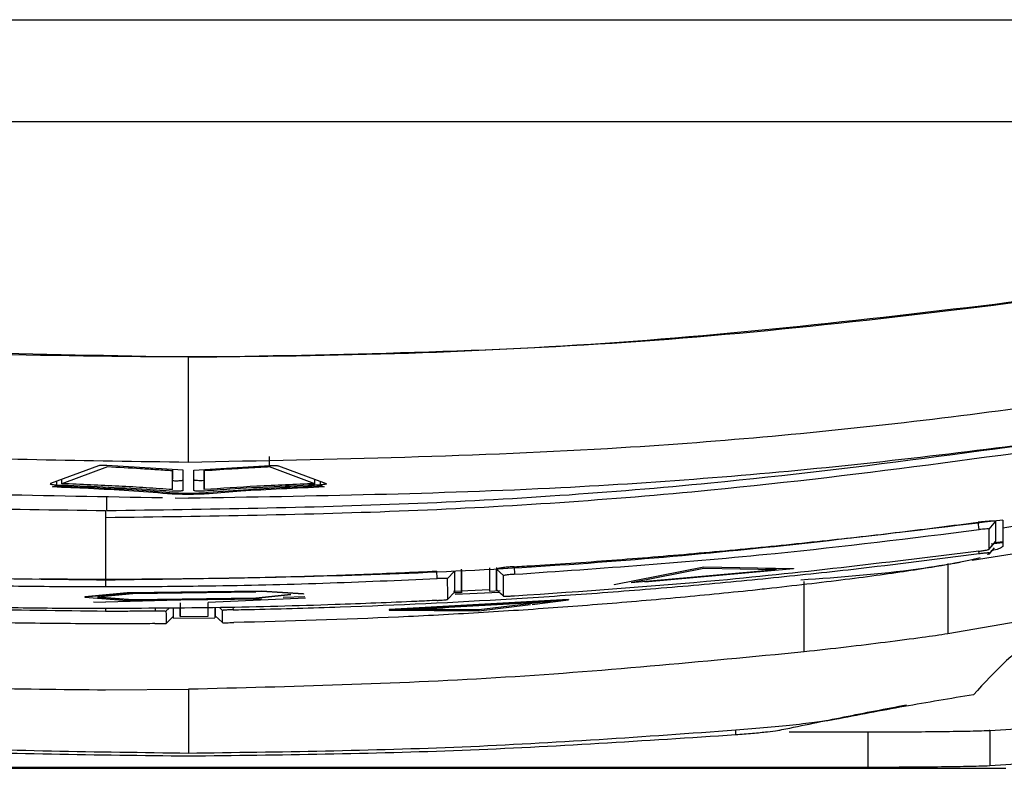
# Model space of a CAD drawing. Extents: x 594 to 1520, y 236 to 1207.
# Tile 44 of 71: x 1069 to 1097, y 928 to 950. Entities that reach past the tile are written whole.
import ezdxf

# ---------------------------------------------------------------- set-up
doc = ezdxf.new("R2010")
doc.units = 0
doc.header["$LTSCALE"] = 5
doc.layers.get('0').update_dxf_attribs({"linetype": 'CONTINUOUS'})

msp = doc.modelspace()

# ---------------------------------------------------------------- linework, layer by layer
at = {"color": 7, "linetype": 'Continuous'}
for p, q in [((1048.589, 949.519), (1100.058, 949.519)), ((1100.058, 946.61), (1048.589, 946.61)), ((1074.288, 936.931), (1074.288, 939.921)), ((1076.594, 936.848), (1076.594, 937.101)), ((1071.728, 936.829), (1070.367, 936.328)), ((1071.982, 936.801), (1070.69, 936.324)), ((1074.138, 936.71), (1071.972, 936.843)), ((1073.838, 936.728), (1073.838, 936.455)), ((1074.438, 936.71), (1076.603, 936.843)), ((1074.738, 936.455), (1074.738, 936.728)), ((1077.886, 936.324), (1076.594, 936.801)), ((1076.848, 936.829), (1078.209, 936.328)), ((1070.69, 936.324), (1070.69, 936.447)), ((1073.838, 936.155), (1073.838, 936.687)), ((1073.838, 936.155), (1073.838, 936.455)), ((1074.738, 936.687), (1074.738, 936.155)), ((1074.738, 936.155), (1074.738, 936.455)), ((1077.886, 936.324), (1077.886, 936.447)), ((1070.422, 936.231), (1070.506, 936.265)), ((1078.07, 936.265), (1078.153, 936.231)), ((1105.055, 936.263), (1097.454, 935.062)), ((1071.967, 935.562), (1071.965, 935.974)), ((1073.91, 935.92), (1074.288, 935.909)), ((1096.583, 934.147), (1106.492, 935.709)), ((1071.934, 935.562), (1071.934, 935.422)), ((1071.934, 935.422), (1071.934, 935.364)), ((1071.934, 935.381), (1071.934, 935.001)), ((1096.782, 935.017), (1096.754, 935.229)), ((1097.254, 935.26), (1097.055, 935.034)), ((1097.454, 935.291), (1097.454, 935.062)), ((1097.454, 935.291), (1097.454, 934.541)), ((1097.454, 935.29), (1097.454, 934.678)), ((1097.454, 935.062), (1097.454, 934.541)), ((1071.934, 935.001), (1071.934, 934.948)), ((1071.934, 934.948), (1071.934, 933.765)), ((1097.055, 934.454), (1097.255, 934.683)), ((1097.209, 934.499), (1097.055, 934.323)), ((1097.056, 934.455), (1097.254, 934.682)), ((1097.454, 934.644), (1097.125, 934.609)), ((1097.228, 934.652), (1097.454, 934.678)), ((1097.454, 934.678), (1097.454, 934.644)), ((1096.783, 934.337), (1096.774, 934.406)), ((1097.055, 934.323), (1097.017, 934.307)), ((1082.854, 933.934), (1082.854, 933.267)), ((1083.054, 933.941), (1083.054, 933.31)), ((1083.554, 933.961), (1083.567, 933.748)), ((1086.404, 933.459), (1088.954, 933.962)), ((1088.954, 933.952), (1086.404, 933.449)), ((1088.954, 933.91), (1086.889, 933.502)), ((1088.954, 933.962), (1091.504, 933.916)), ((1088.954, 933.962), (1088.954, 933.952)), ((1091.504, 933.906), (1088.954, 933.952)), ((1091.018, 933.872), (1088.954, 933.91)), ((1090.611, 933.88), (1090.989, 933.924)), ((1091.504, 933.916), (1091.504, 933.906)), ((1095.898, 934.054), (1095.898, 932.054)), ((1071.934, 933.765), (1071.934, 933.727)), ((1071.934, 933.727), (1071.934, 933.581)), ((1081.364, 933.627), (1081.354, 933.839)), ((1081.854, 933.833), (1081.652, 933.622)), ((1082.054, 933.222), (1082.054, 933.89)), ((1082.054, 933.873), (1082.054, 933.222)), ((1083.254, 933.709), (1083.054, 933.897)), ((1086.889, 933.512), (1091.018, 933.882)), ((1091.018, 933.872), (1086.889, 933.502)), ((1091.504, 933.906), (1087.272, 933.527)), ((1071.934, 933.612), (1071.934, 933.398)), ((1086.404, 933.459), (1086.404, 933.449)), ((1091.802, 931.541), (1091.802, 933.541)), ((1072.544, 933.216), (1071.344, 933.109)), ((1072.544, 933.206), (1071.344, 933.099)), ((1071.344, 933.109), (1071.344, 933.099)), ((1071.344, 933.099), (1072.544, 933.001)), ((1072.703, 933.191), (1071.706, 933.101)), ((1071.706, 933.111), (1072.703, 933.03)), ((1071.706, 933.101), (1072.703, 933.02)), ((1076.364, 933.265), (1072.544, 933.216)), ((1076.364, 933.255), (1072.544, 933.206)), ((1072.544, 933.216), (1072.544, 933.206)), ((1076.205, 933.236), (1072.703, 933.191)), ((1072.703, 933.03), (1076.205, 933.076)), ((1077.621, 933.067), (1074.854, 932.942)), ((1076.205, 933.076), (1077.202, 933.182)), ((1076.205, 933.066), (1077.202, 933.172)), ((1076.205, 933.076), (1076.205, 933.066)), ((1077.564, 933.19), (1076.364, 933.265)), ((1076.364, 933.265), (1076.364, 933.255)), ((1077.564, 933.18), (1076.364, 933.255)), ((1077.602, 933.105), (1076.98, 933.089)), ((1077.564, 933.19), (1077.564, 933.18)), ((1081.663, 933.034), (1081.854, 933.235)), ((1082.854, 933.303), (1081.832, 933.257)), ((1082.054, 933.222), (1081.863, 933.217)), ((1081.881, 933.182), (1083.126, 933.242)), ((1082.854, 933.267), (1083.161, 933.29)), ((1083.053, 933.311), (1083.254, 933.121)), ((1083.054, 933.31), (1083.254, 933.122)), ((1071.585, 932.96), (1071.934, 932.955)), ((1074.73, 933.029), (1071.934, 932.955)), ((1072.544, 933.001), (1076.364, 933.05)), ((1072.703, 933.02), (1076.205, 933.066)), ((1072.703, 933.03), (1072.703, 933.02)), ((1073.74, 932.789), (1073.65, 932.699)), ((1074.054, 932.932), (1074.054, 932.545)), ((1074.054, 932.545), (1074.054, 932.792)), ((1074.854, 932.556), (1074.854, 932.942)), ((1075.054, 932.8), (1075.054, 932.57)), ((1075.26, 932.72), (1075.177, 932.801)), ((1075.556, 932.81), (1075.558, 932.738)), ((1085.104, 933.027), (1080.004, 932.742)), ((1080.004, 932.732), (1085.104, 933.017)), ((1080.489, 932.743), (1084.618, 932.974)), ((1084.46, 932.965), (1082.554, 932.738)), ((1082.554, 932.713), (1084.021, 932.888)), ((1084.066, 932.893), (1085.104, 933.017)), ((1085.104, 933.027), (1085.104, 933.017)), ((1100.62, 932.876), (1095.898, 932.053)), ((1073.355, 932.708), (1073.355, 932.786)), ((1073.655, 932.35), (1073.854, 932.55)), ((1073.864, 932.499), (1075.043, 932.514)), ((1074.054, 932.545), (1074.854, 932.556)), ((1075.053, 932.571), (1075.255, 932.372)), ((1075.054, 932.57), (1075.255, 932.372)), ((1080.004, 932.742), (1080.004, 932.732)), ((1080.004, 932.732), (1082.554, 932.713)), ((1080.489, 932.743), (1082.554, 932.728)), ((1082.554, 932.738), (1080.648, 932.752)), ((1082.554, 932.738), (1082.554, 932.728)), ((1071.934, 930.462), (1074.288, 930.477)), ((1097.084, 929.307), (1108.721, 930.071)), ((1091.381, 929.265), (1093.62, 929.265)), ((1093.62, 929.265), (1093.62, 928.265)), ((1097.084, 929.307), (1097.072, 929.306)), ((1097.084, 929.307), (1097.084, 928.307)), ((1097.084, 928.307), (1108.752, 929.073)), ((1051.03, 928.23), (1074.288, 928.23)), ((1054.956, 928.265), (1074.288, 928.265)), ((1074.288, 928.265), (1093.62, 928.265)), ((1074.288, 928.23), (1097.546, 928.23))]:
    msp.add_line(p, q, dxfattribs=at)
at = {"color": 8, "linetype": 'Continuous'}
for p, q in [((1070.533, 936.389), (1070.533, 936.292)), ((1078.043, 936.292), (1078.043, 936.389)), ((1073.864, 932.499), (1073.864, 932.79)), ((1075.043, 932.8), (1075.043, 932.514)), ((1071.934, 932.774), (1071.934, 932.703)), ((1089.859, 929.19), (1089.859, 929.312))]:
    msp.add_line(p, q, dxfattribs=at)
at = {"color": 7, "linetype": 'Continuous'}
for points, knots in [([(1074.288, 939.921), (1069.996, 939.997), (1061.392, 940.15), (1052.852, 941.218), (1048.571, 941.753)], [0, 0, 0, 0, 0.4987337, 1, 1, 1, 1]), ([(1099.994, 941.762), (1095.78, 941.245), (1087.331, 940.207), (1074.485, 939.799), (1061.528, 940.179), (1052.904, 941.233), (1048.581, 941.762)], [0, 0, 0, 0, 0.246846, 0.494919, 0.746807, 1, 1, 1, 1]), ([(1074.288, 939.921), (1078.579, 939.997), (1087.184, 940.15), (1095.724, 941.218), (1100.004, 941.753)], [0, 0, 0, 0, 0.498734, 1, 1, 1, 1]), ([(1074.288, 936.931), (1071.412, 936.971), (1065.661, 937.053), (1055.82, 937.741), (1048.906, 938.721), (1044.84, 939.297)], [0, 0, 0, 0, 0.291747, 0.583494, 1, 1, 1, 1]), ([(1103.736, 939.297), (1100.89, 938.879), (1095.2, 938.041), (1085.376, 937.146), (1078.394, 937.01), (1074.288, 936.931)], [0, 0, 0, 0, 0.291745, 0.583492, 1, 1, 1, 1]), ([(1046.51, 937.972), (1049.36, 937.585), (1055.066, 936.811), (1064.092, 936.089), (1070.264, 935.985), (1073.554, 935.93)], [0, 0, 0, 0, 0.317833, 0.636354, 1, 1, 1, 1]), ([(1071.934, 935.364), (1074.806, 935.403), (1080.552, 935.482), (1090.717, 936.169), (1097.954, 937.208), (1102.346, 937.839)], [0, 0, 0, 0, 0.282158, 0.564318, 1, 1, 1, 1]), ([(1071.967, 935.562), (1074.829, 935.602), (1080.563, 935.682), (1090.63, 936.365), (1097.782, 937.387), (1102.088, 938.002)], [0, 0, 0, 0, 0.283792, 0.568689, 1, 1, 1, 1]), ([(1102.066, 937.972), (1099.216, 937.585), (1093.51, 936.811), (1084.24, 936.073), (1077.823, 935.968), (1074.288, 935.909)], [0, 0, 0, 0, 0.309468, 0.619606, 1, 1, 1, 1]), ([(1046.536, 937.286), (1049.251, 936.95), (1054.819, 936.263), (1063.296, 935.68), (1069.053, 935.602), (1071.934, 935.562)], [0, 0, 0, 0, 0.322101, 0.660692, 1, 1, 1, 1]), ([(1071.972, 936.843), (1071.95, 936.844), (1071.906, 936.846), (1071.84, 936.845), (1071.783, 936.841), (1071.745, 936.835), (1071.733, 936.831), (1071.728, 936.829)], [0, 0, 0, 0, 0.218695, 0.437399, 0.656018, 0.875655, 1, 1, 1, 1]), ([(1073.838, 936.687), (1073.689, 936.697), (1073.39, 936.719), (1072.777, 936.758), (1072.3, 936.784), (1071.982, 936.801)], [0, 0, 0, 0, 0.251054, 0.50211, 1, 1, 1, 1]), ([(1074.138, 936.133), (1074.138, 936.226), (1074.138, 936.413), (1074.138, 936.611), (1074.138, 936.71)], [0, 0, 0, 0, 0.499993, 1, 1, 1, 1]), ([(1074.438, 936.133), (1074.438, 936.226), (1074.438, 936.413), (1074.438, 936.611), (1074.438, 936.71)], [0, 0, 0, 0, 0.499993, 1, 1, 1, 1]), ([(1076.594, 936.801), (1076.433, 936.793), (1076.112, 936.776), (1075.485, 936.739), (1075.036, 936.708), (1074.738, 936.687)], [0, 0, 0, 0, 0.251053, 0.502108, 1, 1, 1, 1]), ([(1076.603, 936.843), (1076.625, 936.844), (1076.669, 936.846), (1076.736, 936.845), (1076.793, 936.841), (1076.83, 936.835), (1076.843, 936.831), (1076.848, 936.829)], [0, 0, 0, 0, 0.218703, 0.437414, 0.656042, 0.875678, 1, 1, 1, 1]), ([(1073.832, 936.413), (1073.852, 936.412), (1073.892, 936.409), (1073.961, 936.409), (1074.026, 936.411), (1074.081, 936.416), (1074.121, 936.422), (1074.136, 936.428), (1074.138, 936.432), (1074.138, 936.433)], [0, 0, 0, 0, 0.157073, 0.314163, 0.470883, 0.62779, 0.785545, 0.944423, 1, 1, 1, 1]), ([(1074.744, 936.413), (1074.724, 936.412), (1074.684, 936.409), (1074.615, 936.409), (1074.55, 936.411), (1074.494, 936.416), (1074.455, 936.422), (1074.439, 936.428), (1074.438, 936.432), (1074.438, 936.433)], [0, 0, 0, 0, 0.1570659, 0.3141572, 0.4708786, 0.6277869, 0.7855429, 0.9444223, 1, 1, 1, 1]), ([(1070.367, 936.328), (1070.362, 936.325), (1070.352, 936.32), (1070.366, 936.311), (1070.4, 936.303), (1070.453, 936.297), (1070.5, 936.294), (1070.528, 936.293), (1070.533, 936.292)], [0, 0, 0, 0, 0.191878, 0.383722, 0.575877, 0.767503, 0.957837, 1, 1, 1, 1]), ([(1073.695, 936.039), (1072.969, 936.094), (1071.936, 936.171), (1070.769, 936.217), (1070.422, 936.231)], [0, 0, 0, 0, 0.703103, 1, 1, 1, 1]), ([(1070.506, 936.265), (1071.357, 936.227), (1072.554, 936.174), (1073.573, 936.092), (1073.866, 936.068)], [0, 0, 0, 0, 0.711855, 1, 1, 1, 1]), ([(1070.533, 936.292), (1071.42, 936.255), (1072.582, 936.207), (1073.592, 936.131), (1073.832, 936.113)], [0, 0, 0, 0, 0.7634081, 1, 1, 1, 1]), ([(1073.838, 936.155), (1073.591, 936.173), (1073.098, 936.208), (1072.059, 936.269), (1071.235, 936.302), (1070.69, 936.324)], [0, 0, 0, 0, 0.25259, 0.505192, 1, 1, 1, 1]), ([(1074.709, 936.068), (1075.465, 936.124), (1076.526, 936.203), (1077.725, 936.251), (1078.07, 936.265)], [0, 0, 0, 0, 0.711863, 1, 1, 1, 1]), ([(1077.886, 936.324), (1077.607, 936.313), (1077.049, 936.292), (1075.971, 936.24), (1075.229, 936.189), (1074.738, 936.155)], [0, 0, 0, 0, 0.252594, 0.505199, 1, 1, 1, 1]), ([(1078.043, 936.292), (1077.156, 936.255), (1075.994, 936.207), (1074.983, 936.131), (1074.744, 936.113)], [0, 0, 0, 0, 0.7634078, 1, 1, 1, 1]), ([(1078.153, 936.231), (1077.334, 936.195), (1076.169, 936.144), (1075.176, 936.063), (1074.881, 936.039)], [0, 0, 0, 0, 0.703093, 1, 1, 1, 1]), ([(1078.209, 936.328), (1078.214, 936.325), (1078.224, 936.32), (1078.21, 936.311), (1078.176, 936.303), (1078.123, 936.297), (1078.075, 936.294), (1078.048, 936.293), (1078.043, 936.292)], [0, 0, 0, 0, 0.1918736, 0.3837232, 0.5758696, 0.7674914, 0.9578355, 1, 1, 1, 1]), ([(1074.288, 936.02), (1074.213, 936.02), (1074.074, 936.021), (1073.869, 936.027), (1073.754, 936.035), (1073.695, 936.039)], [0, 0, 0, 0, 0.361798, 0.673896, 1, 1, 1, 1]), ([(1074.138, 936.133), (1074.136, 936.13), (1074.131, 936.125), (1074.096, 936.118), (1074.045, 936.112), (1073.981, 936.109), (1073.913, 936.109), (1073.863, 936.111), (1073.838, 936.113), (1073.832, 936.113)], [0, 0, 0, 0, 0.1598329, 0.3196862, 0.4789892, 0.6371666, 0.794339, 0.9510421, 1, 1, 1, 1]), ([(1073.866, 936.068), (1073.899, 936.066), (1073.966, 936.061), (1074.108, 936.056), (1074.217, 936.055), (1074.288, 936.055)], [0, 0, 0, 0, 0.260572, 0.52023, 1, 1, 1, 1]), ([(1074.288, 936.055), (1074.341, 936.055), (1074.44, 936.055), (1074.585, 936.059), (1074.667, 936.065), (1074.709, 936.068)], [0, 0, 0, 0, 0.3617951, 0.6738963, 1, 1, 1, 1]), ([(1074.881, 936.039), (1074.834, 936.036), (1074.741, 936.029), (1074.541, 936.022), (1074.387, 936.021), (1074.288, 936.02)], [0, 0, 0, 0, 0.260604, 0.5203, 1, 1, 1, 1]), ([(1074.744, 936.113), (1074.724, 936.112), (1074.684, 936.109), (1074.615, 936.109), (1074.55, 936.111), (1074.494, 936.116), (1074.455, 936.122), (1074.439, 936.128), (1074.438, 936.132), (1074.438, 936.133)], [0, 0, 0, 0, 0.157059, 0.314143, 0.470847, 0.627752, 0.785498, 0.944372, 1, 1, 1, 1]), ([(1097.454, 935.291), (1094.686, 934.952), (1089.07, 934.266), (1080.551, 933.695), (1074.808, 933.619), (1071.934, 933.581)], [0, 0, 0, 0, 0.32685, 0.663081, 1, 1, 1, 1]), ([(1083.554, 933.961), (1083.749, 933.973), (1084.725, 934.033), (1086.09, 934.129), (1088.038, 934.283), (1089.596, 934.421), (1091.153, 934.574), (1092.671, 934.733), (1094.539, 934.944), (1096.015, 935.134), (1096.754, 935.229)], [0, 0, 0, 0, 0.044214, 0.221074, 0.309502, 0.486362, 0.57479, 0.663219, 0.831597, 1, 1, 1, 1]), ([(1097.254, 935.26), (1097.249, 935.262), (1097.24, 935.264), (1097.161, 935.261), (1097.038, 935.252), (1096.895, 935.241), (1096.797, 935.233), (1096.754, 935.229)], [0, 0, 0, 0, 0.196014, 0.408939, 0.622242, 0.836507, 1, 1, 1, 1]), ([(1097.055, 935.034), (1097.051, 935.036), (1097.041, 935.04), (1096.969, 935.037), (1096.878, 935.029), (1096.814, 935.021), (1096.782, 935.017)], [0, 0, 0, 0, 0.2797129, 0.5592214, 0.779523, 1, 1, 1, 1]), ([(1097.055, 935.034), (1097.055, 934.91), (1097.055, 934.688), (1097.056, 934.526), (1097.056, 934.455)], [0, 0, 0, 0, 0.56, 1, 1, 1, 1]), ([(1097.254, 935.26), (1097.254, 935.247), (1097.254, 935.178), (1097.254, 935.062), (1097.254, 934.921), (1097.254, 934.793), (1097.254, 934.719), (1097.254, 934.682)], [0, 0, 0, 0, 0.059057, 0.295286, 0.531516, 0.765754, 1, 1, 1, 1]), ([(1083.567, 933.748), (1086.04, 933.921), (1090.456, 934.231), (1094.849, 934.777), (1096.782, 935.017)], [0, 0, 0, 0, 0.55999, 1, 1, 1, 1]), ([(1071.934, 933.581), (1069.144, 933.611), (1062.303, 933.683), (1055.489, 934.306), (1051.454, 934.675)], [0, 0, 0, 0, 0.407869, 1, 1, 1, 1]), ([(1097.049, 934.31), (1097.083, 934.348), (1097.134, 934.407), (1097.185, 934.465), (1097.203, 934.486)], [0, 0, 0, 0, 0.65025, 1, 1, 1, 1]), ([(1097.454, 934.541), (1097.44, 934.519), (1097.417, 934.487), (1097.214, 934.434), (1097.142, 934.416)], [0, 0, 0, 0, 0.646122, 1, 1, 1, 1]), ([(1075.558, 932.738), (1075.761, 932.742), (1076.778, 932.762), (1079.421, 932.838), (1082.672, 932.992), (1085.918, 933.21), (1088.351, 933.405), (1090.781, 933.633), (1093.593, 933.93), (1095.592, 934.185), (1096.783, 934.337)], [0, 0, 0, 0, 0.028649, 0.143246, 0.372454, 0.487051, 0.601648, 0.716245, 0.830842, 1, 1, 1, 1]), ([(1096.779, 934.404), (1094.319, 934.103), (1089.925, 933.564), (1085.509, 933.26), (1083.566, 933.127)], [0, 0, 0, 0, 0.5599967, 1, 1, 1, 1]), ([(1096.812, 934.216), (1096.605, 934.167), (1096.19, 934.069), (1094.927, 933.86), (1093.185, 933.612), (1091.651, 933.437), (1090.884, 933.35)], [0, 0, 0, 0, 0.2295847, 0.4591965, 0.729585, 1, 1, 1, 1]), ([(1096.779, 934.404), (1096.822, 934.41), (1096.907, 934.422), (1096.996, 934.438), (1097.047, 934.449), (1097.053, 934.453), (1097.056, 934.455)], [0, 0, 0, 0, 0.27973, 0.558639, 0.778867, 1, 1, 1, 1]), ([(1096.783, 934.337), (1096.824, 934.342), (1096.906, 934.353), (1096.999, 934.362), (1097.054, 934.366), (1097.061, 934.364), (1097.064, 934.363)], [0, 0, 0, 0, 0.279751, 0.559215, 0.779843, 1, 1, 1, 1]), ([(1097.055, 934.323), (1097.057, 934.331), (1097.061, 934.344), (1097.063, 934.357), (1097.064, 934.363)], [0, 0, 0, 0, 0.560007, 1, 1, 1, 1]), ([(1083.554, 933.961), (1083.503, 933.959), (1083.397, 933.954), (1083.249, 933.939), (1083.132, 933.922), (1083.065, 933.906), (1083.057, 933.9), (1083.054, 933.897)], [0, 0, 0, 0, 0.193439, 0.406445, 0.621132, 0.837221, 1, 1, 1, 1]), ([(1091.709, 933.591), (1092.826, 933.67), (1094.346, 933.778), (1095.848, 934.027), (1096.245, 934.093)], [0, 0, 0, 0, 0.735531, 1, 1, 1, 1]), ([(1052.132, 933.735), (1052.324, 933.715), (1053.284, 933.616), (1057.32, 933.232), (1063.728, 932.798), (1069.376, 932.732), (1071.934, 932.703)], [0, 0, 0, 0, 0.02919, 0.145951, 0.613129, 1, 1, 1, 1]), ([(1071.934, 933.612), (1072.129, 933.612), (1073.105, 933.613), (1074.861, 933.629), (1077.114, 933.676), (1079.278, 933.744), (1080.662, 933.807), (1081.354, 933.839)], [0, 0, 0, 0, 0.062114, 0.310574, 0.559034, 0.779504, 1, 1, 1, 1]), ([(1071.934, 933.398), (1072.129, 933.398), (1073.105, 933.399), (1075.165, 933.418), (1078.114, 933.485), (1080.281, 933.58), (1081.364, 933.627)], [0, 0, 0, 0, 0.062046, 0.310233, 0.655069, 1, 1, 1, 1]), ([(1081.652, 933.621), (1081.649, 933.623), (1081.642, 933.627), (1081.593, 933.631), (1081.52, 933.632), (1081.439, 933.63), (1081.386, 933.628), (1081.364, 933.627)], [0, 0, 0, 0, 0.2147439, 0.4295441, 0.6437662, 0.8575489, 1, 1, 1, 1]), ([(1081.854, 933.833), (1081.854, 933.82), (1081.854, 933.753), (1081.854, 933.609), (1081.854, 933.414), (1081.854, 933.294), (1081.854, 933.235)], [0, 0, 0, 0, 0.057354, 0.286771, 0.643372, 1, 1, 1, 1]), ([(1083.054, 933.31), (1083.054, 933.319), (1083.054, 933.361), (1083.054, 933.469), (1083.054, 933.649), (1083.054, 933.814), (1083.054, 933.897)], [0, 0, 0, 0, 0.053892, 0.269458, 0.634716, 1, 1, 1, 1]), ([(1083.567, 933.748), (1083.523, 933.745), (1083.435, 933.738), (1083.332, 933.727), (1083.267, 933.717), (1083.258, 933.712), (1083.254, 933.709)], [0, 0, 0, 0, 0.280354, 0.5596666, 0.7797798, 1, 1, 1, 1]), ([(1083.254, 933.122), (1083.254, 933.178), (1083.254, 933.269), (1083.254, 933.42), (1083.254, 933.557), (1083.254, 933.658), (1083.254, 933.709)], [0, 0, 0, 0, 0.339999, 0.559999, 0.779999, 1, 1, 1, 1]), ([(1067.549, 933.447), (1067.744, 933.443), (1068.331, 933.43), (1069.308, 933.415), (1070.574, 933.401), (1071.45, 933.399), (1071.934, 933.398)], [0, 0, 0, 0, 0.133724, 0.401172, 0.668621, 1, 1, 1, 1]), ([(1070.041, 933.622), (1070.189, 933.62), (1070.82, 933.613), (1071.451, 933.612), (1071.934, 933.612)], [0, 0, 0, 0, 0.234956, 1, 1, 1, 1]), ([(1090.884, 933.35), (1090.703, 933.33), (1089.797, 933.233), (1088.15, 933.071), (1085.927, 932.881), (1084.053, 932.745), (1082.166, 932.627), (1079.479, 932.482), (1077.144, 932.417), (1075.578, 932.374)], [0, 0, 0, 0, 0.036828, 0.184167, 0.331507, 0.478848, 0.552506, 0.699847, 1, 1, 1, 1]), ([(1081.652, 933.621), (1081.652, 933.608), (1081.653, 933.542), (1081.654, 933.399), (1081.661, 933.211), (1081.662, 933.093), (1081.663, 933.034)], [0, 0, 0, 0, 0.057327, 0.286638, 0.643307, 1, 1, 1, 1]), ([(1083.566, 933.127), (1083.52, 933.124), (1083.429, 933.119), (1083.326, 933.117), (1083.265, 933.118), (1083.257, 933.12), (1083.254, 933.122)], [0, 0, 0, 0, 0.27974, 0.5593762, 0.7796913, 1, 1, 1, 1]), ([(1071.934, 932.34), (1071.742, 932.341), (1070.785, 932.343), (1069.067, 932.362), (1067.17, 932.407), (1065.284, 932.469), (1063.784, 932.534), (1061.947, 932.632), (1060.144, 932.743), (1058.735, 932.851), (1058.029, 932.906)], [0, 0, 0, 0, 0.040367, 0.201868, 0.363368, 0.444105, 0.605604, 0.686341, 0.843041, 1, 1, 1, 1]), ([(1071.934, 932.774), (1071.75, 932.774), (1070.828, 932.775), (1069.366, 932.787), (1068.089, 932.812), (1067.55, 932.823)], [0, 0, 0, 0, 0.12611, 0.630555, 1, 1, 1, 1]), ([(1081.364, 933.005), (1081.17, 932.996), (1080.203, 932.95), (1078.148, 932.868), (1075.198, 932.789), (1073.022, 932.779), (1071.934, 932.774)], [0, 0, 0, 0, 0.061592, 0.307963, 0.653931, 1, 1, 1, 1]), ([(1073.854, 932.79), (1073.854, 932.777), (1073.854, 932.751), (1073.854, 932.703), (1073.854, 932.659), (1073.854, 932.616), (1073.854, 932.58), (1073.854, 932.56), (1073.854, 932.55)], [0, 0, 0, 0, 0.112337, 0.231856, 0.470896, 0.590416, 0.795206, 1, 1, 1, 1]), ([(1075.054, 932.57), (1075.054, 932.572), (1075.054, 932.586), (1075.054, 932.61), (1075.054, 932.643), (1075.054, 932.68), (1075.054, 932.724), (1075.054, 932.768), (1075.054, 932.791), (1075.054, 932.8)], [0, 0, 0, 0, 0.061422, 0.307112, 0.429956, 0.5528, 0.798489, 0.921333, 1, 1, 1, 1]), ([(1081.364, 933.005), (1081.398, 933.007), (1081.466, 933.011), (1081.556, 933.018), (1081.623, 933.025), (1081.658, 933.03), (1081.662, 933.033), (1081.663, 933.034)], [0, 0, 0, 0, 0.21699, 0.433756, 0.652315, 0.863789, 1, 1, 1, 1]), ([(1071.934, 932.703), (1072.126, 932.703), (1072.46, 932.703), (1072.934, 932.705), (1073.215, 932.707), (1073.355, 932.708)], [0, 0, 0, 0, 0.40643, 0.703213, 1, 1, 1, 1]), ([(1073.355, 932.708), (1073.389, 932.708), (1073.455, 932.708), (1073.544, 932.707), (1073.61, 932.704), (1073.644, 932.701), (1073.648, 932.699), (1073.65, 932.698)], [0, 0, 0, 0, 0.215676, 0.431299, 0.647272, 0.857831, 1, 1, 1, 1]), ([(1073.65, 932.698), (1073.65, 932.69), (1073.651, 932.652), (1073.651, 932.554), (1073.654, 932.432), (1073.655, 932.377), (1073.655, 932.35)], [0, 0, 0, 0, 0.045738, 0.228691, 0.614323, 1, 1, 1, 1]), ([(1075.255, 932.372), (1075.256, 932.413), (1075.258, 932.487), (1075.259, 932.648), (1075.26, 932.72)], [0, 0, 0, 0, 0.5599974, 1, 1, 1, 1]), ([(1075.558, 932.738), (1075.514, 932.736), (1075.427, 932.734), (1075.329, 932.729), (1075.271, 932.724), (1075.264, 932.721), (1075.26, 932.72)], [0, 0, 0, 0, 0.279508, 0.559325, 0.77976, 1, 1, 1, 1]), ([(1073.335, 932.344), (1073.145, 932.343), (1072.816, 932.341), (1072.349, 932.34), (1072.072, 932.34), (1071.934, 932.34)], [0, 0, 0, 0, 0.407077, 0.703529, 1, 1, 1, 1]), ([(1073.335, 932.344), (1073.369, 932.344), (1073.437, 932.344), (1073.53, 932.346), (1073.603, 932.347), (1073.648, 932.349), (1073.653, 932.35), (1073.655, 932.35)], [0, 0, 0, 0, 0.206114, 0.412274, 0.618186, 0.824117, 1, 1, 1, 1]), ([(1075.255, 932.372), (1075.261, 932.372), (1075.273, 932.371), (1075.361, 932.371), (1075.468, 932.372), (1075.542, 932.374), (1075.578, 932.374)], [0, 0, 0, 0, 0.279502, 0.559064, 0.779511, 1, 1, 1, 1]), ([(1099.578, 932.457), (1099.23, 932.344), (1098.185, 932.003), (1097.247, 930.994), (1096.62, 930.321)], [0, 0, 0, 0, 0.332188, 1, 1, 1, 1]), ([(1095.898, 932.053), (1095.665, 932.019), (1095.164, 931.946), (1094.16, 931.816), (1093.007, 931.674), (1092.206, 931.585), (1091.802, 931.54)], [0, 0, 0, 0, 0.232071, 0.499811, 0.747903, 1, 1, 1, 1]), ([(1091.802, 931.54), (1088.882, 931.259), (1083.056, 930.698), (1077.205, 930.551), (1074.288, 930.477)], [0, 0, 0, 0, 0.5013374, 1, 1, 1, 1]), ([(1056.773, 931.091), (1059.312, 930.908), (1064.359, 930.544), (1069.419, 930.489), (1071.934, 930.462)], [0, 0, 0, 0, 0.5030307, 1, 1, 1, 1]), ([(1074.288, 930.477), (1074.288, 930.28), (1074.288, 929.928), (1074.288, 929.044), (1074.288, 928.655)], [0, 0, 0, 0, 0.559395, 1, 1, 1, 1]), ([(1096.62, 930.321), (1095.963, 930.212), (1094.648, 929.995), (1093.335, 929.744), (1092.679, 929.618)], [0, 0, 0, 0, 0.500022, 1, 1, 1, 1]), ([(1091.175, 929.33), (1091.765, 929.452), (1092.946, 929.697), (1094.127, 929.923), (1094.718, 930.035)], [0, 0, 0, 0, 0.499997, 1, 1, 1, 1]), ([(1092.679, 929.618), (1092.549, 929.596), (1092.288, 929.552), (1091.608, 929.471), (1090.777, 929.386), (1090.165, 929.337), (1089.859, 929.312)], [0, 0, 0, 0, 0.2502352, 0.5001162, 0.7498773, 1, 1, 1, 1]), ([(1074.288, 928.655), (1071.689, 928.69), (1066.493, 928.759), (1061.309, 929.127), (1058.717, 929.311)], [0, 0, 0, 0, 0.500004, 1, 1, 1, 1]), ([(1058.717, 929.19), (1061.308, 929.019), (1066.493, 928.678), (1071.688, 928.614), (1074.288, 928.582)], [0, 0, 0, 0, 0.499716, 1, 1, 1, 1]), ([(1089.859, 929.312), (1087.267, 929.127), (1082.083, 928.759), (1076.886, 928.69), (1074.288, 928.655)], [0, 0, 0, 0, 0.5000018, 1, 1, 1, 1]), ([(1074.288, 928.582), (1076.884, 928.614), (1082.08, 928.678), (1087.265, 929.019), (1089.859, 929.19)], [0, 0, 0, 0, 0.499653, 1, 1, 1, 1]), ([(1089.859, 929.19), (1090.021, 929.202), (1090.346, 929.227), (1090.766, 929.27), (1091.039, 929.305), (1091.136, 929.323), (1091.175, 929.33)], [0, 0, 0, 0, 0.28271, 0.566442, 0.828598, 1, 1, 1, 1]), ([(1093.62, 929.265), (1093.967, 929.266), (1094.662, 929.267), (1095.632, 929.276), (1096.48, 929.288), (1096.875, 929.3), (1097.072, 929.306)], [0, 0, 0, 0, 0.250027, 0.499846, 0.749896, 1, 1, 1, 1]), ([(1093.62, 928.265), (1093.962, 928.266), (1094.652, 928.267), (1095.621, 928.275), (1096.482, 928.288), (1096.883, 928.3), (1097.084, 928.307)], [0, 0, 0, 0, 0.244951, 0.493259, 0.744943, 1, 1, 1, 1]), ([(1074.288, 928.265), (1074.288, 928.258), (1074.288, 928.246), (1074.288, 928.235), (1074.288, 928.23)], [0, 0, 0, 0, 0.559999, 1, 1, 1, 1])]:
    msp.add_open_spline(points, degree=3, knots=knots, dxfattribs=at)

doc.saveas('drawing.dxf')
